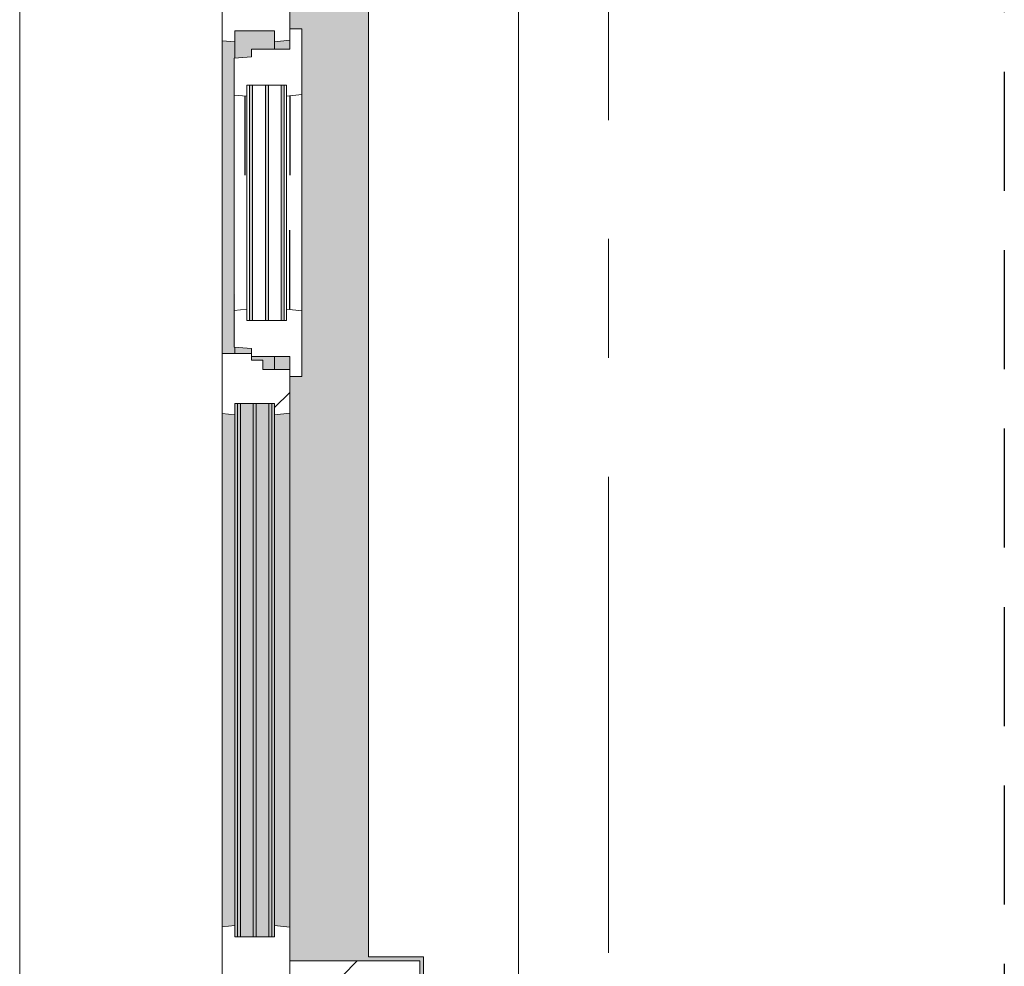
# Model space of a CAD drawing. Extents: x 3176 to 58266, y 1852 to 38199.
# Tile 17 of 256: x 3731 to 5045, y 28768 to 30031. Entities that reach past the tile are written whole.
import ezdxf

# ---------------------------------------------------------------- set-up
doc = ezdxf.new("R2010")
doc.units = 0
doc.header["$LTSCALE"] = 50
for name, pattern in [('HIDDEN2', [4.7625, 3.175, -1.5875]), ('Onderlegger 1e verdieping$0$gestippeld', [6.35, 3.175, -3.175]), ('Onderlegger 1e verdieping$0$stramien', [22.225, 12.7, -3.175, 3.175, -3.175])]:
    doc.linetypes.add(name, pattern=pattern)
doc.layers.get('0').update_dxf_attribs({"linetype": 'CONTINUOUS'})
doc.layers.add('IWTEKST', color=2, linetype='CONTINUOUS')
for name, color, linetype, lineweight in [('Onderlegger 1e verdieping$0$A-GLAZ', 8, 'CONTINUOUS', 25), ('Onderlegger 1e verdieping$0$A-GLAZ-GLAS', 8, 'CONTINUOUS', 25), ('Onderlegger 1e verdieping$0$S-GRID', 8, 'CONTINUOUS', 18)]:
    doc.layers.add(name, color=color, linetype=linetype, lineweight=lineweight)
pattern_1 = [(315, (-29411.53, 3941.6), (212.132, 212.132), [])]

# ---------------------------------------------------------------- blocks, each defined once
blk = doc.blocks.new('Onderlegger 1e verdieping$0$31_KA_Houten kozijn metselwerkgevel met draaiend deel verdieping - 31_KA_Houten kozijn metselwerkgevel met draaiend deel verdieping-V226-Plotview 1e Verdieping - schaal 1 op 100')
at = {"layer": 'Onderlegger 1e verdieping$0$A-GLAZ', "lineweight": 18}
h = blk.add_hatch(dxfattribs=at)
h.set_pattern_fill('FP_291', color=256, style=0, pattern_type=2)
h.set_pattern_definition(pattern_1)
h.paths.add_polyline_path([(656.5, -72.1), (656.5, -76.9), (688.5, -76.9), (688.5, 180.1), (706.5, 180.1), (706.5, 210.1), (673.9, 210.1), (664.2, -56.9), (656.5, -56.9)], flags=0)
at = {"layer": 'Onderlegger 1e verdieping$0$A-GLAZ'}
h = blk.add_hatch(color=256, dxfattribs=at)
h.paths.add_polyline_path([(-591.1, -60), (-589.5, -77), (92, -77), (93.6, -60), (-589.5, -60)], flags=0)
h.paths.add_polyline_path([(174, -72.1), (174, -77), (589.6, -76), (591.1, -60), (174, -60)], flags=0)
at = {"layer": 'Onderlegger 1e verdieping$0$A-GLAZ', "lineweight": 18}
h = blk.add_hatch(dxfattribs=at)
h.set_pattern_fill('FP_291', color=256, style=0, pattern_type=2)
h.set_pattern_definition(pattern_1)
h.paths.add_polyline_path([(92, -129.8), (94.3, -150), (152.5, -150), (152.5, -114), (165, -114), (165, -99), (174, -99), (174, -60), (93.6, -60), (92, -77), (107, -77), (107, -129.8)], flags=0)
at = {"layer": 'Onderlegger 1e verdieping$0$A-GLAZ'}
h = blk.add_hatch(color=256, dxfattribs=at)
h.paths.add_polyline_path([(-604.5, -80.3), (107, -80.3), (107, -77), (-604.5, -77)], flags=0)
h.paths.add_polyline_path([(-604.5, -126.3), (-604.5, -129.8), (107, -129.8), (107, -126.3), (-595.7, -126.3)], flags=0)
h.paths.add_polyline_path([(-604.5, -84.3), (-604.5, -101.3), (107, -101.3), (107, -84.3), (-591.8, -84.3)], flags=0)
h.paths.add_polyline_path([(-604.5, -122.3), (107, -122.3), (107, -105.3), (-604.5, -105.3)], flags=0)
h.paths.add_polyline_path([(152.5, -129.8), (170, -129.8), (170, -99), (165, -99), (165, -114), (152.5, -114)], flags=0)
h.paths.add_polyline_path([(174, -77), (174, -99), (180.5, -99), (182.1, -77), (180.5, -77)], flags=0)
h.paths.add_polyline_path([(567.9, -77), (569.5, -99), (580, -99), (580, -129.8), (604.5, -129.8), (604.5, -77), (569.5, -77)], flags=0)
h = blk.add_hatch(color=256, dxfattribs=at)
h.paths.add_polyline_path([(-591.8, -150), (94.3, -150), (92, -129.8), (-589.5, -129.8)], flags=0)
h.paths.add_polyline_path([(152.5, -145.8), (152.5, -150), (170, -150), (170, -129.8), (152.5, -129.8), (152.5, -145.4)], flags=0)
h.paths.add_polyline_path([(580, -129.8), (580, -150), (591.8, -150), (589.5, -129.8)], flags=0)
blk.add_hatch(color=256, dxfattribs=at).paths.add_polyline_path([(-656.5, -328.5), (-631.5, -328.5), (-631.5, -255), (631.5, -255), (631.5, -328.5), (656.5, -328.5), (656.5, -323.5), (636.5, -323.5), (636.5, -150), (607, -150), (607, -166), (143, -166), (143, -150), (-636.5, -150), (-636.5, -323.5), (-656.5, -323.5)], flags=0)
at = {"layer": 'Onderlegger 1e verdieping$0$A-GLAZ', "lineweight": 18}
h = blk.add_hatch(dxfattribs=at)
h.set_pattern_fill('FP_291', color=256, style=0, pattern_type=2)
h.set_pattern_definition(pattern_1)
h.paths.add_polyline_path([(-656.5, -323.5), (-636.5, -323.5), (-636.5, -150), (-656.5, -150)], flags=0)
h.paths.add_polyline_path([(636.5, -323.5), (656.5, -323.5), (656.5, -150), (636.5, -150)], flags=0)
for p, q in [((-706.5, 210.1), (-673.9, 210.1)), ((-706.5, 180.1), (-706.5, 210.1)), ((-673.9, 210.1), (-664.2, -56.9)), ((-673.9, 210.1), (673.9, 210.1)), ((673.9, 210.1), (664.2, -56.9)), ((706.5, 210.1), (673.9, 210.1)), ((706.5, 180.1), (706.5, 210.1)), ((-688.5, 180.1), (-706.5, 180.1)), ((-688.5, -76.9), (-688.5, 180.1)), ((688.5, -76.9), (688.5, 180.1)), ((688.5, 180.1), (706.5, 180.1)), ((-664.2, -56.9), (-656.5, -56.9)), ((-656.5, -56.9), (-656.5, -76.9)), ((-656.5, -150), (-656.5, -60)), ((-656.5, -60), (-591.1, -60)), ((-591.1, -60), (93.6, -60)), ((-591.1, -60), (-589.5, -77)), ((92, -77), (93.6, -60)), ((93.6, -60), (174, -60)), ((174, -60), (174, -99)), ((174, -60), (591.1, -60)), ((589.5, -77), (591.1, -60)), ((591.1, -60), (656.5, -60)), ((664.2, -56.9), (656.5, -56.9)), ((656.5, -56.9), (656.5, -76.9)), ((656.5, -60), (656.5, -150)), ((-656.5, -76.9), (-688.5, -76.9)), ((-688.5, -76.9), (-688.5, -94.9)), ((-604.5, -77), (-604.5, -80.3)), ((-589.5, -77), (-604.5, -77)), ((92, -77), (-589.5, -77)), ((107, -77), (92, -77)), ((107, -80.3), (107, -77)), ((182.1, -77), (174, -77)), ((589.5, -77), (567.9, -77)), ((604.5, -77), (589.5, -77)), ((604.5, -129.8), (604.5, -77)), ((656.5, -76.9), (688.5, -76.9)), ((688.5, -94.9), (688.5, -76.9)), ((-604.5, -84.3), (-604.5, -101.3)), ((107, -101.3), (107, -84.3)), ((165, -99), (165, -114)), ((170, -99), (165, -99)), ((-604.5, -105.3), (-604.5, -122.3)), ((107, -122.3), (107, -105.3)), ((152.5, -114), (152.5, -150)), ((165, -114), (152.5, -114)), ((-604.5, -126.3), (-604.5, -129.8)), ((-604.5, -129.8), (-589.5, -129.8)), ((-589.5, -129.8), (-591.8, -150)), ((-589.5, -129.8), (92, -129.8)), ((92, -129.8), (107, -129.8)), ((94.3, -150), (92, -129.8)), ((107, -129.8), (107, -126.3)), ((152.5, -129.8), (170, -129.8)), ((580, -129.8), (589.5, -129.8)), ((589.5, -129.8), (604.5, -129.8)), ((591.8, -150), (589.5, -129.8)), ((-656.5, -150), (-636.5, -150)), ((-656.5, -323.5), (-656.5, -150)), ((-591.8, -150), (-656.5, -150)), ((-636.5, -150), (-636.5, -323.5)), ((94.3, -150), (-591.8, -150)), ((143, -150), (94.3, -150)), ((656.5, -150), (607, -150)), ((636.5, -150), (656.5, -150)), ((636.5, -323.5), (636.5, -150)), ((656.5, -150), (656.5, -323.5)), ((-636.5, -323.5), (-656.5, -323.5)), ((-656.5, -328.5), (-656.5, -323.5)), ((656.5, -323.5), (636.5, -323.5)), ((656.5, -323.5), (656.5, -328.5))]:
    blk.add_line(p, q, dxfattribs=at)
blk = doc.blocks.new('Onderlegger 1e verdieping$0$31_KA_Houten kozijn metselwerkgevel triple glas - Type-9950180-Plotview 1e Verdieping - schaal 1 op 100')
at = {"layer": 'Onderlegger 1e verdieping$0$A-GLAZ'}
for points in [[(0, 42), (711.5, 42), (711.5, 46), (0, 46)], [(0, 21), (711.5, 21), (711.5, 25), (0, 25)], [(0, 0), (711.5, 0), (711.5, 4), (0, 4)]]:
    blk.add_hatch(color=256, dxfattribs=at).paths.add_polyline_path(points, flags=0)
at = {"layer": 'Onderlegger 1e verdieping$0$A-GLAZ', "lineweight": 18}
for p, q in [((0, 46), (711.5, 46)), ((0, 42), (0, 46)), ((711.5, 42), (0, 42)), ((711.5, 46), (711.5, 42)), ((0, 25), (711.5, 25)), ((0, 21), (0, 25)), ((711.5, 21), (0, 21)), ((711.5, 25), (711.5, 21)), ((0, 4), (711.5, 4)), ((0, 0), (0, 4)), ((711.5, 0), (0, 0)), ((711.5, 4), (711.5, 0))]:
    blk.add_line(p, q, dxfattribs=at)
blk = doc.blocks.new('Onderlegger 1e verdieping$0$31_KA_Houten kozijn draaiend deel metselwerkgevel - Type-V227-Plotview 1e Verdieping - schaal 1 op 100')
at = {"layer": 'Onderlegger 1e verdieping$0$A-GLAZ-GLAS', "lineweight": 18}
h = blk.add_hatch(dxfattribs=at)
h.set_pattern_fill('FP_292', color=256, style=0, pattern_type=2)
h.set_pattern_definition([(315, (-29581.5, 4091.6), (707.107, 707.107), []), (45, (-29581.5, 4091.6), (-707.107, 707.107), [])])
h.paths.add_polyline_path([(-27, -16), (60.7, -16), (63, 4.2), (48, 4.2), (48, 57), (63, 57), (61.4, 74), (12.2, 74), (10.5, 51), (0, 51), (0, 0), (-27, 0)], flags=0)
h.paths.add_polyline_path([(347, 4.2), (349.3, -16), (437, -16), (437, 0), (410, 0), (410, 51), (399.5, 51), (397.8, 74), (348.6, 74), (347, 57), (362, 57), (362, 4.2)], flags=0)
at = {"layer": 'Onderlegger 1e verdieping$0$A-GLAZ', "lineweight": 18}
for p, q in [((10.5, 51), (12.2, 74)), ((12.2, 74), (61.4, 74)), ((61.4, 74), (63, 57)), ((61.4, 74), (348.6, 74)), ((347, 57), (348.6, 74)), ((348.6, 74), (397.8, 74)), ((397.8, 74), (399.5, 51)), ((48, 57), (48, 53.5)), ((63, 57), (48, 57)), ((347, 57), (63, 57)), ((362, 57), (347, 57)), ((362, 53.5), (362, 57)), ((0, 51), (10.5, 51)), ((0, 0), (0, 51)), ((48, 49.5), (48, 32.5)), ((362, 32.5), (362, 49.5)), ((399.5, 51), (410, 51)), ((410, 51), (410, 0)), ((48, 28.5), (48, 11.5)), ((362, 11.5), (362, 28.5)), ((-27, 0), (0, 0)), ((-27, -16), (-27, 0)), ((48, 7.5), (48, 4.2)), ((48, 4.2), (63, 4.2)), ((63, 4.2), (60.7, -16)), ((63, 4.2), (347, 4.2)), ((347, 4.2), (362, 4.2)), ((349.3, -16), (347, 4.2)), ((362, 4.2), (362, 7.5)), ((410, 0), (437, 0)), ((437, 0), (437, -16)), ((60.7, -16), (-27, -16)), ((349.3, -16), (60.7, -16)), ((437, -16), (349.3, -16))]:
    blk.add_line(p, q, dxfattribs=at)
at = {"layer": 'Onderlegger 1e verdieping$0$A-GLAZ', "linetype": 'Onderlegger 1e verdieping$0$gestippeld'}
blk.add_line((347.3, 60), (241.8, 60), dxfattribs=at)
at = {"layer": 'Onderlegger 1e verdieping$0$A-GLAZ-GLAS'}
for p, q in [((62.5, 0), (168.2, 0)), ((347.5, 0), (241.8, 0))]:
    blk.add_line(p, q, dxfattribs=at)
blk = doc.blocks.new('Onderlegger 1e verdieping$0$31_KA_Houten kozijn metselwerkgevel triple glas - Type-9950181-Plotview 1e Verdieping - schaal 1 op 100')
at = {"layer": 'Onderlegger 1e verdieping$0$A-GLAZ'}
for points in [[(0, 42), (314, 42), (314, 46), (0, 46)], [(0, 21), (314, 21), (314, 25), (0, 25)], [(0, 0), (314, 0), (314, 4), (0, 4)]]:
    blk.add_hatch(color=256, dxfattribs=at).paths.add_polyline_path(points, flags=0)
at = {"layer": 'Onderlegger 1e verdieping$0$A-GLAZ', "lineweight": 18}
for p, q in [((0, 46), (314, 46)), ((0, 42), (0, 46)), ((314, 42), (0, 42)), ((314, 46), (314, 42)), ((0, 25), (314, 25)), ((0, 21), (0, 25)), ((314, 21), (0, 21)), ((314, 25), (314, 21)), ((0, 4), (314, 4)), ((0, 0), (0, 4)), ((314, 0), (0, 0)), ((314, 4), (314, 0))]:
    blk.add_line(p, q, dxfattribs=at)
blk = doc.blocks.new('Onderlegger 1e verdieping$0$vensterbank tweede verdieping1 - vensterbank tweede verdieping-12034844-Plotview 1e Verdieping - schaal 1 op 100')
at = {"layer": 'Onderlegger 1e verdieping$0$A-GLAZ', "lineweight": 18}
for p, q in [((4396.6, 28610), (4396.6, 30213)), ((4196.6, 30043), (4196.6, 28780)), ((4196.6, 28780), (4270.1, 28780)), ((4270.1, 28780), (4270.1, 28209.7))]:
    blk.add_line(p, q, dxfattribs=at)
blk = doc.blocks.new('Onderlegger 1e verdieping')
at = {"layer": 'Onderlegger 1e verdieping$0$S-GRID', "linetype": 'Onderlegger 1e verdieping$0$stramien'}
blk.add_line((4516.6, 37199.4), (4516.6, 18255.8), dxfattribs=at)
at = {"layer": 'Onderlegger 1e verdieping$0$A-GLAZ'}
blk.add_blockref('Onderlegger 1e verdieping$0$vensterbank tweede verdieping1 - vensterbank tweede verdieping-12034844-Plotview 1e Verdieping - schaal 1 op 100', (0, 0), dxfattribs=at)
at = {"layer": 'Onderlegger 1e verdieping$0$A-GLAZ', "rotation": 89.99999999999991}
for name, p in [('Onderlegger 1e verdieping$0$31_KA_Houten kozijn metselwerkgevel met draaiend deel verdieping - 31_KA_Houten kozijn metselwerkgevel met draaiend deel verdieping-V226-Plotview 1e Verdieping - schaal 1 op 100', (3941.6, 29411.5)), ('Onderlegger 1e verdieping$0$31_KA_Houten kozijn draaiend deel metselwerkgevel - Type-V227-Plotview 1e Verdieping - schaal 1 op 100', (4091.6, 29581.5)), ('Onderlegger 1e verdieping$0$31_KA_Houten kozijn metselwerkgevel triple glas - Type-9950181-Plotview 1e Verdieping - schaal 1 op 100', (4084.1, 29629.5)), ('Onderlegger 1e verdieping$0$31_KA_Houten kozijn metselwerkgevel triple glas - Type-9950180-Plotview 1e Verdieping - schaal 1 op 100', (4067.9, 28807))]:
    blk.add_blockref(name, p, dxfattribs=at)

msp = doc.modelspace()

# ---------------------------------------------------------------- linework, layer by layer
at = {"layer": 'IWTEKST', "linetype": 'HIDDEN2'}
msp.add_line((5044.6, 35438.2), (5044.6, 19718.2), dxfattribs=at)

# ---------------------------------------------------------------- block references
msp.add_blockref('Onderlegger 1e verdieping', (0, 0))

doc.saveas('drawing.dxf')
